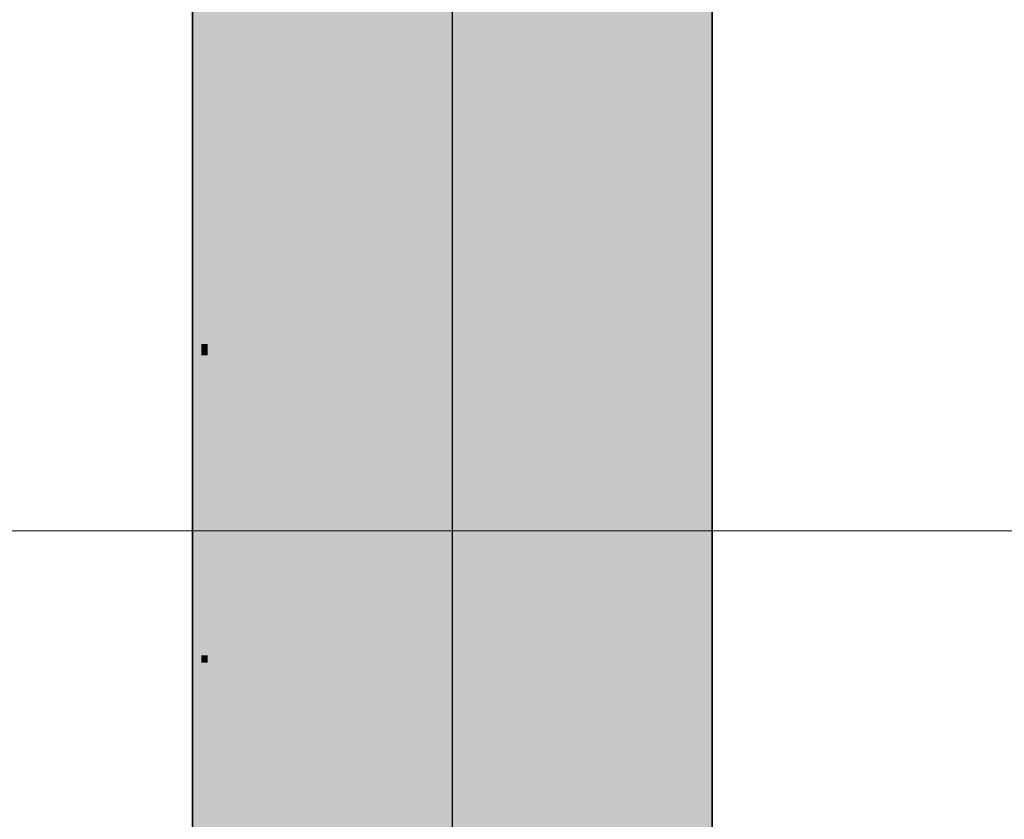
# Model space of a CAD drawing. Extents: x -350 to 540, y -53 to 541.
# Tile 114 of 256: x -179.74 to -174.06, y 114.09 to 118.7. Entities that reach past the tile are written whole.
import ezdxf
from ezdxf.lldxf.tags import DXFTag

# ---------------------------------------------------------------- set-up
doc = ezdxf.new("R2010")
doc.units = 0
doc.layers.get('0').update_dxf_attribs({"lineweight": 35})
doc.layers.add('5_OG-SCHRAFF-FILL', color=7, linetype='Continuous', lineweight=25)
doc.layers.add('L_Zuluft', color=6, linetype='Continuous', lineweight=35, true_color=0xff00ff)
doc.layers.add('L_Zuluft-Shading', color=6, linetype='Continuous', lineweight=35, true_color=0xff00ff)
tags = doc.linetypes.add('STRICHPUNKT2', pattern=[12.7, 6.35, -3.175, 0, -3.175]).pattern_tags.tags
tags[10:11] = [DXFTag(74, 4), DXFTag(75, 0), DXFTag(340, '0'), DXFTag(46, 0.0), DXFTag(50, 0.0), DXFTag(44, 0.0), DXFTag(45, 0.0)]
tags[8:9] = [DXFTag(74, 4), DXFTag(75, 0), DXFTag(340, '0'), DXFTag(46, 0.0), DXFTag(50, 0.0), DXFTag(44, 0.0), DXFTag(45, 0.0)]
tags[6:7] = [DXFTag(74, 4), DXFTag(75, 0), DXFTag(340, '0'), DXFTag(46, 0.0), DXFTag(50, 0.0), DXFTag(44, 0.0), DXFTag(45, 0.0)]
tags[4:5] = [DXFTag(74, 4), DXFTag(75, 0), DXFTag(340, '0'), DXFTag(46, 0.0), DXFTag(50, 0.0), DXFTag(44, 0.0), DXFTag(45, 0.0)]

# ---------------------------------------------------------------- blocks, each defined once
blk = doc.blocks.new('Shading-A06HSWFENL', base_point=(-178.6591, 113.5616))
at = {"layer": 'L_Zuluft-Shading', "color": 214, "true_color": 0x900090}
for points in [[(-178.6954, 116.9832), (-178.7466, 116.9832), (-178.6954, 149.956)], [(-178.7466, 116.9832), (-178.6954, 149.956), (-178.7466, 149.956)], [(-175.7589, 114.4258), (-175.7977, 114.4258), (-175.7589, 149.956)], [(-175.7977, 114.4258), (-175.7589, 149.956), (-175.7977, 149.956)], [(-175.7589, 113.5616), (-175.7466, 113.5616), (-175.7589, 149.956)], [(-175.7466, 113.5616), (-175.7589, 149.956), (-175.7466, 149.956)], [(-178.6954, 116.8334), (-178.7466, 116.8334), (-178.7466, 116.9832)], [(-178.6954, 116.8334), (-178.6954, 116.9832), (-178.7466, 116.9832)], [(-178.6954, 115.1401), (-178.7466, 115.1401), (-178.6954, 116.8334)], [(-178.7466, 115.1401), (-178.6954, 116.8334), (-178.7466, 116.8334)], [(-178.7466, 115.037), (-178.6954, 115.037), (-178.7466, 115.1401)], [(-178.6954, 115.037), (-178.6954, 115.1401), (-178.7466, 115.1401)], [(-178.7466, 113.5616), (-178.6954, 113.5616), (-178.7466, 115.037)], [(-178.6954, 113.5616), (-178.7466, 115.037), (-178.6954, 115.037)], [(-175.7977, 113.8518), (-175.7589, 113.8518), (-175.7589, 114.4258)], [(-175.7977, 113.8518), (-175.7589, 114.4258), (-175.7977, 114.4258)]]:
    blk.add_solid(points, dxfattribs=at)
at = {"layer": 'L_Zuluft-Shading', "color": 214, "true_color": 0xb000b0}
for points in [[(-178.6591, 116.8334), (-178.6954, 116.8334), (-178.6591, 149.956)], [(-178.6954, 116.8334), (-178.6591, 149.956), (-178.6954, 149.956)], [(-175.7977, 113.8518), (-175.9475, 113.8518), (-175.7977, 149.956)], [(-175.9475, 113.8518), (-175.7977, 149.956), (-175.9475, 149.956)], [(-178.5456, 117.395), (-178.6591, 117.395), (-178.5456, 119.5336)], [(-178.6591, 117.395), (-178.5456, 119.5336), (-178.6591, 119.5336)], [(-178.6591, 116.6652), (-178.5456, 116.6652), (-178.6591, 117.395)], [(-178.5456, 116.6652), (-178.5456, 117.395), (-178.6591, 117.395)], [(-178.6591, 116.7673), (-178.6954, 116.7673), (-178.6954, 116.8334)], [(-178.6591, 116.7673), (-178.6591, 116.8334), (-178.6954, 116.8334)], [(-178.6591, 115.037), (-178.6954, 115.037), (-178.6591, 116.7673)], [(-178.6954, 115.037), (-178.6591, 116.7673), (-178.6954, 116.7673)], [(-178.6591, 113.5616), (-178.5456, 113.5616), (-178.6591, 116.6652)], [(-178.5456, 113.5616), (-178.6591, 116.6652), (-178.5456, 116.6652)], [(-178.6954, 114.9947), (-178.6591, 114.9947), (-178.6954, 115.037)], [(-178.6591, 114.9947), (-178.6591, 115.037), (-178.6954, 115.037)], [(-178.6954, 113.5616), (-178.6591, 113.5616), (-178.6954, 114.9947)], [(-178.6591, 113.5616), (-178.6954, 114.9947), (-178.6591, 114.9947)]]:
    blk.add_solid(points, dxfattribs=at)
at = {"layer": 'L_Zuluft-Shading', "color": 6, "true_color": 0xfd00fd}
for points in [[(-177.2466, 113.5616), (-176.8583, 113.5616), (-177.2466, 149.956)], [(-176.8583, 113.5616), (-177.2466, 149.956), (-176.8583, 149.956)], [(-177.2466, 115.9454), (-177.6348, 115.9454), (-177.2466, 121.0691)], [(-177.6348, 115.9454), (-177.2466, 121.0691), (-177.6348, 121.0691)], [(-177.2466, 114.9065), (-177.6348, 114.9065), (-177.6348, 115.9454)], [(-177.2466, 114.9065), (-177.2466, 115.9454), (-177.6348, 115.9454)], [(-177.2466, 113.9948), (-177.6348, 113.9948), (-177.2466, 114.9065)], [(-177.6348, 113.9948), (-177.2466, 114.9065), (-177.6348, 114.9065)]]:
    blk.add_solid(points, dxfattribs=at)
at = {"layer": 'L_Zuluft-Shading', "color": 6, "true_color": 0xf500f5}
for points in [[(-176.8583, 113.5616), (-176.4966, 113.5616), (-176.8583, 149.956)], [(-176.4966, 113.5616), (-176.8583, 149.956), (-176.4966, 149.956)], [(-177.6348, 117.1167), (-177.9966, 117.1167), (-177.6348, 124.1788)], [(-177.9966, 117.1167), (-177.6348, 124.1788), (-177.9966, 124.1788)], [(-177.6348, 115.9454), (-177.9966, 115.9454), (-177.9966, 117.1167)], [(-177.6348, 115.9454), (-177.6348, 117.1167), (-177.9966, 117.1167)], [(-177.6348, 114.7843), (-177.9966, 114.7843), (-177.6348, 115.9454)], [(-177.9966, 114.7843), (-177.6348, 115.9454), (-177.9966, 115.9454)], [(-177.9966, 113.9948), (-177.6348, 113.9948), (-177.9966, 114.7843)], [(-177.6348, 113.9948), (-177.6348, 114.7843), (-177.9966, 114.7843)]]:
    blk.add_solid(points, dxfattribs=at)
at = {"layer": 'L_Zuluft-Shading', "color": 212, "true_color": 0xe400e4}
for points in [[(-176.4966, 113.5616), (-176.1859, 113.5616), (-176.4966, 149.956)], [(-176.1859, 113.5616), (-176.4966, 149.956), (-176.1859, 149.956)], [(-177.9966, 118.3405), (-178.3072, 118.3405), (-177.9966, 127.3982)], [(-178.3072, 118.3405), (-177.9966, 127.3982), (-178.3072, 127.3982)], [(-177.9966, 117.1167), (-178.3072, 117.1167), (-178.3072, 118.3405)], [(-177.9966, 117.1167), (-177.9966, 118.3405), (-178.3072, 118.3405)], [(-177.9966, 115.6951), (-178.3072, 115.6951), (-177.9966, 117.1167)], [(-178.3072, 115.6951), (-177.9966, 117.1167), (-178.3072, 117.1167)], [(-178.3072, 114.7843), (-177.9966, 114.7843), (-178.3072, 115.6951)], [(-177.9966, 114.7843), (-177.9966, 115.6951), (-178.3072, 115.6951)], [(-178.3072, 113.5616), (-177.9966, 113.5616), (-178.3072, 114.7843)], [(-177.9966, 113.5616), (-178.3072, 114.7843), (-177.9966, 114.7843)]]:
    blk.add_solid(points, dxfattribs=at)
at = {"layer": 'L_Zuluft-Shading', "color": 212, "true_color": 0xcd00cd}
for points in [[(-176.1859, 113.5616), (-175.9475, 113.5616), (-176.1859, 149.956)], [(-175.9475, 113.5616), (-176.1859, 149.956), (-175.9475, 149.956)], [(-178.3072, 118.3405), (-178.5456, 118.3405), (-178.5456, 119.5336)], [(-178.3072, 118.3405), (-178.3072, 119.5336), (-178.5456, 119.5336)], [(-178.3072, 116.6652), (-178.5456, 116.6652), (-178.3072, 118.3405)], [(-178.5456, 116.6652), (-178.3072, 118.3405), (-178.5456, 118.3405)], [(-178.5456, 115.6951), (-178.3072, 115.6951), (-178.5456, 116.6652)], [(-178.3072, 115.6951), (-178.3072, 116.6652), (-178.5456, 116.6652)], [(-178.5456, 113.5616), (-178.3072, 113.5616), (-178.5456, 115.6951)], [(-178.3072, 113.5616), (-178.5456, 115.6951), (-178.3072, 115.6951)]]:
    blk.add_solid(points, dxfattribs=at)
blk = doc.blocks.new('Referenz-A06HSWJKNL', base_point=(-324.9507, -4.1032))
at = {"layer": '5_OG-SCHRAFF-FILL', "color": 0, "lineweight": 13}
blk.add_line((-230.8436, 115.7543), (-80.4524, 115.7543), dxfattribs=at)
blk = doc.blocks.new('Wickelfalzrohr-A06HSWLGNL', base_point=(-178.7466, 113.5616))
at = {"color": 0, "linetype": 'ByBlock', "lineweight": -2, "ltscale": 0.35}
for p, q in [((-178.7465, 149.956), (-178.7465, 113.5616)), ((-175.7465, 113.5616), (-175.7465, 149.956))]:
    blk.add_line(p, q, dxfattribs=at)
at = {"color": 0, "linetype": 'STRICHPUNKT2', "lineweight": 25, "ltscale": 0.25}
blk.add_line((-177.2465, 113.5616), (-177.2465, 149.956), dxfattribs=at)

msp = doc.modelspace()

# ---------------------------------------------------------------- block references
at = {"color": 251, "lineweight": 25, "ltscale": 0.25, "true_color": 0x585858}
msp.add_blockref('Referenz-A06HSWJKNL', (-324.9507, -4.1032), dxfattribs=at)
at = {"layer": 'L_Zuluft'}
msp.add_blockref('Shading-A06HSWFENL', (-178.6591, 113.5616), dxfattribs=at)
at = {"layer": 'L_Zuluft', "ltscale": 0.35}
msp.add_blockref('Wickelfalzrohr-A06HSWLGNL', (-178.7466, 113.5616), dxfattribs=at)

doc.saveas('drawing.dxf')
